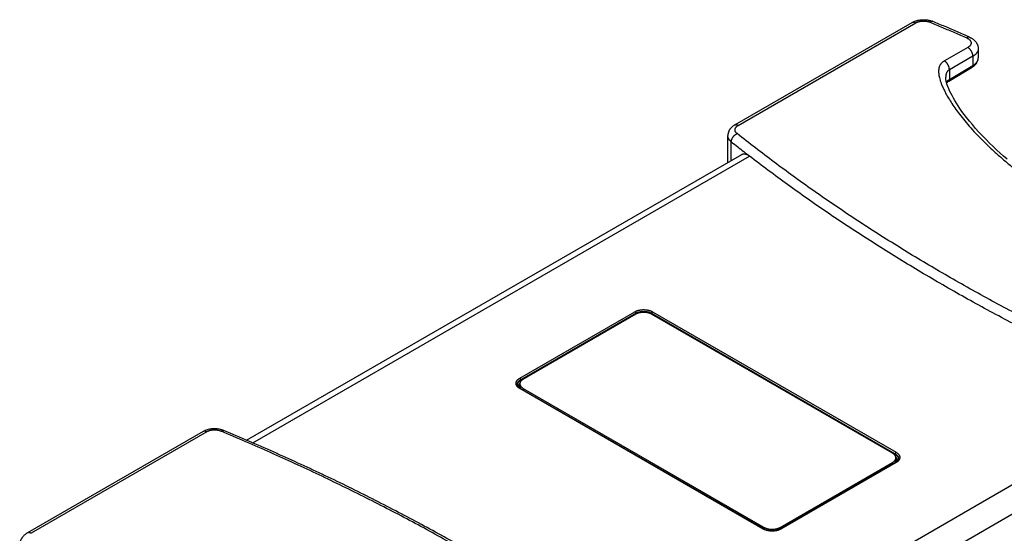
# Model space of a CAD drawing. Header units: inches. Extents: x 0 to 34, y 0 to 22.
# Tile 23 of 47: x 25 to 30.5, y 6.9 to 9.7. Entities that reach past the tile are written whole.
import ezdxf

# ---------------------------------------------------------------- set-up
doc = ezdxf.new("R2010")
doc.units = ezdxf.units.IN
doc.header["$LTSCALE"] = 1.87
doc.header["$MEASUREMENT"] = 0
doc.layers.get('0').update_dxf_attribs({"linetype": 'CONTINUOUS'})

msp = doc.modelspace()

# ---------------------------------------------------------------- linework, layer by layer
at = {"color": 7, "linetype": 'CONTINUOUS'}
for p, q in [((28.9763, 9.1495), (29.954, 9.714)), ((28.9959, 9.1475), (29.9736, 9.712)), ((30.2604, 9.5765), (30.1319, 9.5023)), ((30.3175, 9.5692), (30.3175, 9.5189)), ((30.2882, 9.5283), (30.1588, 9.4536)), ((30.2882, 9.5283), (30.2882, 9.4773)), ((30.1551, 9.3911), (30.2843, 9.4683)), ((30.1588, 9.4), (30.2882, 9.4773)), ((30.1588, 9.4536), (30.1588, 9.4)), ((30.1386, 9.4126), (30.1386, 9.4126)), ((30.1547, 9.3909), (30.1551, 9.3911)), ((28.9388, 8.9427), (28.9388, 9.0906)), ((28.9579, 8.9537), (28.9579, 9.0568)), ((26.2892, 7.4129), (29.0157, 8.9871)), ((26.3226, 7.3984), (29.0583, 8.9779)), ((27.7926, 7.7544), (28.4266, 8.1205)), ((27.7976, 7.746), (28.4315, 8.112)), ((27.7977, 7.7425), (28.4315, 8.1085)), ((28.4315, 8.1068), (27.8121, 7.7492)), ((28.4315, 8.112), (28.4315, 8.1085)), ((28.5192, 8.112), (28.5192, 8.1085)), ((28.5192, 8.112), (29.8602, 7.3378)), ((28.5192, 8.1085), (29.8601, 7.3343)), ((29.8457, 7.3409), (28.5192, 8.1068)), ((28.5242, 8.1205), (29.8651, 7.3462)), ((27.7794, 7.7201), (27.7794, 7.7201)), ((27.7939, 7.7238), (27.7939, 7.7116)), ((27.7976, 7.746), (27.7977, 7.7425)), ((29.1336, 6.9238), (27.7926, 7.6981)), ((29.1371, 6.9242), (27.7961, 7.6984)), ((27.8121, 7.6985), (27.8121, 7.6892)), ((27.8121, 7.6985), (29.1386, 6.9326)), ((31.3501, 7.6546), (28.6088, 6.0718)), ((31.4313, 7.5404), (28.717, 5.9732)), ((26.0498, 7.4606), (25.0824, 6.902)), ((26.0695, 7.4586), (25.1021, 6.9001)), ((29.8602, 7.3378), (29.8601, 7.3343)), ((29.2263, 6.9326), (29.8457, 7.2903)), ((29.8616, 7.2903), (29.2276, 6.9242)), ((29.8651, 7.2899), (29.2311, 6.9238)), ((29.8457, 7.2903), (29.8457, 7.2811)), ((29.8639, 7.3156), (29.8639, 7.3033)), ((29.8783, 7.3119), (29.8783, 7.3119)), ((29.1386, 6.9326), (29.1386, 6.9234)), ((29.2263, 6.9326), (29.2263, 6.9235))]:
    msp.add_line(p, q, dxfattribs=at)
for points in [[(30.2843, 9.4683), (30.2886, 9.4711), (30.2931, 9.4743), (30.2972, 9.4777), (30.301, 9.4813), (30.3044, 9.485), (30.3074, 9.4889), (30.31, 9.4928), (30.3121, 9.4968), (30.3139, 9.5008), (30.3154, 9.5049), (30.3164, 9.509), (30.3171, 9.5131), (30.3174, 9.5172), (30.3175, 9.5189)], [(30.4764, 8.961), (30.4572, 8.9777), (30.438, 8.9948), (30.4187, 9.0125), (30.3993, 9.0308), (30.3798, 9.0497), (30.3603, 9.0693), (30.3407, 9.0895), (30.3215, 9.1101), (30.3029, 9.1308), (30.2853, 9.1512), (30.2688, 9.1711), (30.2536, 9.19), (30.24, 9.2078), (30.2279, 9.2243), (30.217, 9.2398), (30.2069, 9.2547), (30.1976, 9.2691), (30.1888, 9.2835), (30.1805, 9.2975), (30.173, 9.3112), (30.1661, 9.3245), (30.1601, 9.3372), (30.1548, 9.3493), (30.1503, 9.3608), (30.1465, 9.3715), (30.1435, 9.3815), (30.1413, 9.3907), (30.1397, 9.3992), (30.1388, 9.4069), (30.1386, 9.4126)], [(30.1437, 9.381), (30.1438, 9.3812), (30.1449, 9.3828), (30.146, 9.3842), (30.1473, 9.3856), (30.1487, 9.3869), (30.1501, 9.388), (30.1517, 9.3892), (30.1534, 9.3902), (30.1547, 9.3909)], [(27.7961, 7.6984), (27.7937, 7.6999), (27.7911, 7.7017), (27.7888, 7.7036), (27.7867, 7.7055), (27.7848, 7.7075), (27.7833, 7.7095), (27.7819, 7.7116), (27.7809, 7.7137), (27.7801, 7.7159), (27.7796, 7.7181), (27.7794, 7.7201)], [(26.1631, 7.4664), (26.1578, 7.4685), (26.1519, 7.4704), (26.1459, 7.4721), (26.1398, 7.4734), (26.1337, 7.4745), (26.1275, 7.4753), (26.1212, 7.4758), (26.115, 7.4761), (26.1087, 7.4761), (26.1025, 7.4758), (26.0962, 7.4752), (26.09, 7.4744), (26.0839, 7.4732), (26.0778, 7.4718), (26.0718, 7.4701), (26.0659, 7.4681), (26.0602, 7.4658), (26.0547, 7.4632), (26.0498, 7.4606)], [(29.8783, 7.3119), (29.8781, 7.3099), (29.8776, 7.3077), (29.8769, 7.3055), (29.8758, 7.3034), (29.8745, 7.3013), (29.8729, 7.2993), (29.8711, 7.2973), (29.869, 7.2954), (29.8667, 7.2936), (29.8641, 7.2918), (29.8616, 7.2903)], [(29.2276, 6.9242), (29.2249, 6.9227), (29.2216, 6.9211), (29.2181, 6.9197), (29.2144, 6.9184), (29.2105, 6.9172), (29.2064, 6.9161), (29.2022, 6.9153), (29.1979, 6.9146), (29.1935, 6.914), (29.1891, 6.9137), (29.1846, 6.9135), (29.1801, 6.9135), (29.1756, 6.9137), (29.1712, 6.914), (29.1668, 6.9146), (29.1625, 6.9153), (29.1583, 6.9161), (29.1543, 6.9172), (29.1504, 6.9183), (29.1466, 6.9197), (29.1431, 6.9211), (29.1398, 6.9227), (29.1371, 6.9242)]]:
    msp.add_lwpolyline(points, dxfattribs=at)
for points, knots in [([(29.954, 9.714), (29.9557, 9.715), (29.9592, 9.7169), (29.9647, 9.7194), (29.9705, 9.7217), (29.9764, 9.7237), (29.9824, 9.7254), (29.9884, 9.7267), (29.9945, 9.7278), (30.0007, 9.7287), (30.0069, 9.7292), (30.0131, 9.7295), (30.0193, 9.7295), (30.0255, 9.7293), (30.0317, 9.7287), (30.0378, 9.728), (30.0439, 9.7269), (30.0499, 9.7256), (30.0558, 9.7239), (30.0616, 9.722), (30.0654, 9.7206), (30.0673, 9.7198)], [0, 0, 0, 0, 0.050944, 0.102692, 0.155544, 0.208571, 0.261598, 0.3148, 0.367858, 0.421035, 0.474077, 0.527107, 0.580061, 0.632991, 0.685783, 0.738569, 0.791183, 0.843695, 0.896095, 0.948046, 1, 1, 1, 1]), ([(29.954, 9.714), (29.9542, 9.7141), (29.9551, 9.7146), (29.9566, 9.7152), (29.9584, 9.7156), (29.9604, 9.7158), (29.9625, 9.7158), (29.9646, 9.7155), (29.9668, 9.715), (29.9691, 9.7142), (29.9714, 9.7132), (29.9729, 9.7125), (29.9736, 9.712)], [0, 0, 0, 0, 0.045415, 0.136756, 0.229907, 0.325945, 0.425779, 0.530124, 0.63949, 0.754191, 0.874368, 1, 1, 1, 1]), ([(29.9736, 9.712), (29.9746, 9.7126), (29.9768, 9.7138), (29.9801, 9.7153), (29.9836, 9.7167), (29.9873, 9.718), (29.9911, 9.7191), (29.9951, 9.72), (29.9991, 9.7208), (30.0033, 9.7215), (30.0075, 9.7219), (30.0117, 9.7222), (30.016, 9.7223), (30.0203, 9.7222), (30.0246, 9.722), (30.0288, 9.7216), (30.0329, 9.721), (30.037, 9.7203), (30.041, 9.7193), (30.0449, 9.7183), (30.0486, 9.717), (30.051, 9.7161), (30.0521, 9.7156)], [0, 0, 0, 0, 0.043857, 0.089238, 0.13599, 0.184003, 0.233164, 0.283329, 0.334356, 0.386086, 0.438356, 0.490997, 0.543834, 0.596693, 0.649399, 0.701777, 0.753655, 0.804873, 0.855262, 0.904685, 0.952996, 1, 1, 1, 1]), ([(30.0673, 9.7198), (30.067, 9.7199), (30.0661, 9.7202), (30.0647, 9.7205), (30.0631, 9.7205), (30.0614, 9.7203), (30.0596, 9.7199), (30.0577, 9.7192), (30.0559, 9.7182), (30.054, 9.717), (30.0528, 9.7161), (30.0521, 9.7156)], [0, 0, 0, 0, 0.06442, 0.160339, 0.259736, 0.364337, 0.475497, 0.594184, 0.721008, 0.856268, 1, 1, 1, 1]), ([(30.0521, 9.7156), (30.0747, 9.7062), (30.1198, 9.6872), (30.1871, 9.6584), (30.2319, 9.6389), (30.2541, 9.6292)], [0, 0, 0, 0, 0.334365, 0.667704, 1, 1, 1, 1]), ([(30.2699, 9.6331), (30.2476, 9.6429), (30.2027, 9.6624), (30.1352, 9.6913), (30.09, 9.7103), (30.0673, 9.7198)], [0, 0, 0, 0, 0.332306, 0.665642, 1, 1, 1, 1]), ([(30.2699, 9.6331), (30.2695, 9.6333), (30.2686, 9.6336), (30.2671, 9.6339), (30.2654, 9.6339), (30.2636, 9.6338), (30.2618, 9.6333), (30.2599, 9.6326), (30.258, 9.6317), (30.2561, 9.6306), (30.2548, 9.6297), (30.2541, 9.6292)], [0, 0, 0, 0, 0.07365, 0.169469, 0.268675, 0.372848, 0.483231, 0.600713, 0.725859, 0.858944, 1, 1, 1, 1]), ([(30.2541, 9.6292), (30.2553, 9.6287), (30.2575, 9.6276), (30.2606, 9.6259), (30.2635, 9.6241), (30.2662, 9.6222), (30.2687, 9.6201), (30.2709, 9.618), (30.2728, 9.6157), (30.2744, 9.6134), (30.2758, 9.611), (30.2769, 9.6086), (30.2776, 9.6061), (30.2781, 9.6037), (30.2782, 9.6011), (30.278, 9.5986), (30.2776, 9.5961), (30.2768, 9.5937), (30.2757, 9.5913), (30.2743, 9.5889), (30.2727, 9.5866), (30.2707, 9.5844), (30.2685, 9.5822), (30.266, 9.5802), (30.2633, 9.5782), (30.2614, 9.577), (30.2604, 9.5765)], [0, 0, 0, 0, 0.05212, 0.102618, 0.151341, 0.198243, 0.243319, 0.286589, 0.328124, 0.368039, 0.406498, 0.443716, 0.479954, 0.515518, 0.550744, 0.585984, 0.621591, 0.657899, 0.69521, 0.733782, 0.773825, 0.815502, 0.858917, 0.904142, 0.951199, 1, 1, 1, 1]), ([(30.2699, 9.6331), (30.2719, 9.6322), (30.2757, 9.6304), (30.2811, 9.6274), (30.2862, 9.6242), (30.291, 9.6207), (30.2953, 9.617), (30.2993, 9.6131), (30.3028, 9.6091), (30.3059, 9.6049), (30.3087, 9.6007), (30.311, 9.5964), (30.313, 9.592), (30.3146, 9.5875), (30.3159, 9.583), (30.3168, 9.5784), (30.3173, 9.5738), (30.3175, 9.5707), (30.3175, 9.5692)], [0, 0, 0, 0, 0.07543, 0.148995, 0.220845, 0.290744, 0.358498, 0.42417, 0.487205, 0.548412, 0.608282, 0.666181, 0.723272, 0.779465, 0.834933, 0.890175, 0.945036, 1, 1, 1, 1]), ([(30.2882, 9.5283), (30.2882, 9.5292), (30.2881, 9.5311), (30.2878, 9.5339), (30.2873, 9.5367), (30.2867, 9.5397), (30.2859, 9.5426), (30.2848, 9.5456), (30.2837, 9.5485), (30.2823, 9.5514), (30.2808, 9.5543), (30.2792, 9.5571), (30.2775, 9.5599), (30.2756, 9.5625), (30.2736, 9.565), (30.2716, 9.5673), (30.2694, 9.5695), (30.2672, 9.5715), (30.265, 9.5734), (30.2627, 9.575), (30.2612, 9.576), (30.2604, 9.5765)], [0, 0, 0, 0, 0.04685, 0.095498, 0.145811, 0.197622, 0.250743, 0.304962, 0.360052, 0.415774, 0.471878, 0.52811, 0.584214, 0.639937, 0.695028, 0.749248, 0.80237, 0.854183, 0.904497, 0.953148, 1, 1, 1, 1]), ([(30.3175, 9.5692), (30.3175, 9.5686), (30.3174, 9.5669), (30.3171, 9.564), (30.3163, 9.5603), (30.3152, 9.5567), (30.3136, 9.5532), (30.3117, 9.5497), (30.3093, 9.5463), (30.3067, 9.543), (30.3036, 9.5398), (30.3002, 9.5367), (30.2965, 9.5337), (30.2925, 9.5309), (30.2896, 9.5292), (30.2882, 9.5283)], [0, 0, 0, 0, 0.029237, 0.098859, 0.169258, 0.240948, 0.314395, 0.390007, 0.468125, 0.549019, 0.632891, 0.719877, 0.810053, 0.903438, 1, 1, 1, 1]), ([(30.1319, 9.5023), (30.1307, 9.5017), (30.1282, 9.5003), (30.1246, 9.498), (30.1212, 9.4955), (30.118, 9.4928), (30.1149, 9.4898), (30.112, 9.4864), (30.1092, 9.4827), (30.1068, 9.4786), (30.1045, 9.4741), (30.1026, 9.4692), (30.1011, 9.4636), (30.1, 9.4573), (30.0993, 9.4502), (30.0992, 9.4421), (30.0998, 9.4327), (30.1012, 9.4221), (30.1037, 9.41), (30.1075, 9.3963), (30.1127, 9.3808), (30.1196, 9.3631), (30.1287, 9.3432), (30.1404, 9.3205), (30.1551, 9.2949), (30.1732, 9.266), (30.1954, 9.2338), (30.2217, 9.1987), (30.2518, 9.1616), (30.2854, 9.123), (30.3224, 9.0834), (30.3626, 9.0433), (30.4055, 9.0029), (30.4511, 8.9627), (30.4988, 8.9229), (30.5486, 8.8839), (30.6001, 8.8458), (30.6531, 8.8087), (30.7075, 8.7727), (30.763, 8.738), (30.8199, 8.7044), (30.8783, 8.6717), (30.9388, 8.6398), (31.0015, 8.6085), (31.0662, 8.578), (31.1327, 8.5484), (31.2007, 8.5198), (31.2701, 8.4923), (31.3402, 8.4661), (31.4106, 8.4413), (31.4808, 8.4182), (31.5501, 8.3968), (31.6177, 8.3774), (31.6828, 8.36), (31.7439, 8.3449), (31.7996, 8.3323), (31.8494, 8.322), (31.8935, 8.3136), (31.9324, 8.307), (31.9668, 8.3019), (31.9973, 8.2978), (32.0242, 8.2947), (32.048, 8.2924), (32.069, 8.291), (32.0873, 8.2902), (32.1034, 8.2899), (32.1174, 8.29), (32.1297, 8.2903), (32.1406, 8.291), (32.1503, 8.2919), (32.159, 8.293), (32.1668, 8.2943), (32.1736, 8.2957), (32.1795, 8.2972), (32.1848, 8.2987), (32.1896, 8.3004), (32.194, 8.3021), (32.1981, 8.304), (32.2006, 8.3054), (32.2018, 8.3061)], [0, 0, 0, 0, 0.001645, 0.003276, 0.004891, 0.006513, 0.00818, 0.009905, 0.011678, 0.013507, 0.015431, 0.017482, 0.019687, 0.022113, 0.024849, 0.027969, 0.03154, 0.035647, 0.040377, 0.045831, 0.052118, 0.059372, 0.06778, 0.07754, 0.08886, 0.101997, 0.11713, 0.134183, 0.152754, 0.172504, 0.193477, 0.215504, 0.238314, 0.2618, 0.285866, 0.310324, 0.33509, 0.360125, 0.385292, 0.410583, 0.43604, 0.461823, 0.488198, 0.515282, 0.542943, 0.571083, 0.599647, 0.628526, 0.657495, 0.686401, 0.715048, 0.743114, 0.770374, 0.796621, 0.821146, 0.843278, 0.862853, 0.880077, 0.895247, 0.908612, 0.920411, 0.930848, 0.940053, 0.948122, 0.955174, 0.961333, 0.966726, 0.971442, 0.975581, 0.97932, 0.982748, 0.985792, 0.98844, 0.990774, 0.992886, 0.994837, 0.996664, 0.998385, 1, 1, 1, 1]), ([(30.1588, 9.4536), (30.1588, 9.4545), (30.1587, 9.4564), (30.1584, 9.4592), (30.158, 9.462), (30.1573, 9.465), (30.1565, 9.4679), (30.1556, 9.4709), (30.1544, 9.4739), (30.1532, 9.4769), (30.1517, 9.4798), (30.1502, 9.4826), (30.1485, 9.4854), (30.1467, 9.488), (30.1448, 9.4906), (30.1428, 9.493), (30.1407, 9.4952), (30.1386, 9.4973), (30.1364, 9.4992), (30.1342, 9.5008), (30.1327, 9.5018), (30.1319, 9.5023)], [0, 0, 0, 0, 0.046964, 0.09579, 0.146328, 0.198395, 0.251786, 0.306274, 0.361619, 0.417569, 0.473865, 0.530242, 0.586434, 0.64218, 0.697226, 0.751329, 0.804253, 0.855783, 0.905726, 0.953916, 1, 1, 1, 1]), ([(30.2882, 9.4773), (30.2896, 9.4782), (30.2925, 9.48), (30.2965, 9.4829), (30.3002, 9.4859), (30.3036, 9.489), (30.3067, 9.4923), (30.3093, 9.4957), (30.3117, 9.4991), (30.3136, 9.5027), (30.3152, 9.5063), (30.3163, 9.51), (30.3171, 9.5137), (30.3174, 9.5167), (30.3175, 9.5184), (30.3175, 9.5189)], [0, 0, 0, 0, 0.096221, 0.189242, 0.279114, 0.36598, 0.44988, 0.530841, 0.609099, 0.684906, 0.758574, 0.830524, 0.901161, 0.970944, 1, 1, 1, 1]), ([(30.1588, 9.4536), (30.1584, 9.4534), (30.1576, 9.453), (30.1565, 9.4524), (30.1554, 9.4517), (30.154, 9.4508), (30.1524, 9.4496), (30.1507, 9.4481), (30.1491, 9.4464), (30.1477, 9.4447), (30.1464, 9.443), (30.1451, 9.4411), (30.1438, 9.4389), (30.1426, 9.4364), (30.1417, 9.4339), (30.1408, 9.4314), (30.1402, 9.4289), (30.1397, 9.4263), (30.1393, 9.4238), (30.139, 9.421), (30.1387, 9.4179), (30.1386, 9.415), (30.1386, 9.4132), (30.1386, 9.4126)], [0, 0, 0, 0, 0.027487, 0.05433, 0.080581, 0.106284, 0.156206, 0.20441, 0.251138, 0.29657, 0.340826, 0.383967, 0.4421, 0.498556, 0.553736, 0.607982, 0.661573, 0.714723, 0.767592, 0.820281, 0.890143, 0.959899, 1, 1, 1, 1]), ([(30.2882, 9.4773), (30.2882, 9.4768), (30.2882, 9.4759), (30.288, 9.4745), (30.2877, 9.4732), (30.2873, 9.472), (30.2868, 9.471), (30.2862, 9.47), (30.2855, 9.4692), (30.2848, 9.4686), (30.2844, 9.4684), (30.2843, 9.4683)], [0, 0, 0, 0, 0.142187, 0.277205, 0.405076, 0.526092, 0.64085, 0.75028, 0.855647, 0.958509, 1, 1, 1, 1]), ([(30.1431, 9.3832), (30.1437, 9.3843), (30.1448, 9.3865), (30.1466, 9.3894), (30.1486, 9.392), (30.1506, 9.3941), (30.1526, 9.3959), (30.1546, 9.3975), (30.1566, 9.3989), (30.1581, 9.3996), (30.1588, 9.4)], [0, 0, 0, 0, 0.162197, 0.311785, 0.447483, 0.570754, 0.684871, 0.793263, 0.897967, 1, 1, 1, 1]), ([(30.1551, 9.3911), (30.1551, 9.3911), (30.1555, 9.3914), (30.1561, 9.3918), (30.1568, 9.3926), (30.1574, 9.3936), (30.1579, 9.3946), (30.1583, 9.3958), (30.1586, 9.3971), (30.1588, 9.3985), (30.1588, 9.3995), (30.1588, 9.4)], [0, 0, 0, 0, 0.024228, 0.126887, 0.232501, 0.342882, 0.459479, 0.583271, 0.714974, 0.854606, 1, 1, 1, 1]), ([(28.9763, 9.1495), (28.9746, 9.1485), (28.9713, 9.1465), (28.9667, 9.1432), (28.9625, 9.1398), (28.9586, 9.1362), (28.9551, 9.1324), (28.9519, 9.1285), (28.9491, 9.1246), (28.9467, 9.1205), (28.9446, 9.1164), (28.9428, 9.1122), (28.9414, 9.108), (28.9402, 9.1037), (28.9394, 9.0994), (28.939, 9.095), (28.9388, 9.0921), (28.9388, 9.0906)], [0, 0, 0, 0, 0.07977, 0.156835, 0.231611, 0.30405, 0.374216, 0.442357, 0.508638, 0.572897, 0.636047, 0.698268, 0.75924, 0.819906, 0.880061, 0.940028, 1, 1, 1, 1]), ([(28.9763, 9.1495), (28.9765, 9.1496), (28.9774, 9.1501), (28.9789, 9.1506), (28.9807, 9.1511), (28.9827, 9.1513), (28.9848, 9.1513), (28.9869, 9.151), (28.9891, 9.1505), (28.9914, 9.1497), (28.9937, 9.1487), (28.9952, 9.1479), (28.9959, 9.1475)], [0, 0, 0, 0, 0.045415, 0.136756, 0.229907, 0.325945, 0.425779, 0.530124, 0.63949, 0.754191, 0.874368, 1, 1, 1, 1]), ([(28.9897, 9.1022), (28.9889, 9.1028), (28.9873, 9.1042), (28.9852, 9.1063), (28.9833, 9.1085), (28.9817, 9.1108), (28.9804, 9.1132), (28.9794, 9.1156), (28.9786, 9.1181), (28.9782, 9.1205), (28.9781, 9.123), (28.9783, 9.1255), (28.9788, 9.128), (28.9796, 9.1304), (28.9807, 9.1328), (28.9821, 9.1352), (28.9837, 9.1375), (28.9857, 9.1397), (28.9879, 9.1418), (28.9903, 9.1438), (28.993, 9.1458), (28.9949, 9.1469), (28.9959, 9.1475)], [0, 0, 0, 0, 0.05587, 0.109599, 0.161195, 0.2108, 0.258633, 0.304958, 0.350107, 0.394459, 0.438431, 0.482456, 0.526967, 0.572374, 0.619044, 0.667292, 0.717374, 0.769487, 0.823757, 0.880274, 0.939059, 1, 1, 1, 1]), ([(28.9579, 9.0568), (28.9566, 9.0578), (28.9543, 9.0598), (28.951, 9.063), (28.9481, 9.0663), (28.9456, 9.0697), (28.9435, 9.0732), (28.9417, 9.0768), (28.9404, 9.0804), (28.9394, 9.0841), (28.9389, 9.0875), (28.9388, 9.0897), (28.9388, 9.0906)], [0, 0, 0, 0, 0.117668, 0.231076, 0.34037, 0.445785, 0.54765, 0.646393, 0.742535, 0.836685, 0.929524, 1, 1, 1, 1]), ([(28.9579, 9.0568), (28.9579, 9.0577), (28.9579, 9.0595), (28.9583, 9.0623), (28.9588, 9.0651), (28.9596, 9.0679), (28.9605, 9.0708), (28.9617, 9.0737), (28.963, 9.0765), (28.9645, 9.0793), (28.9662, 9.082), (28.9681, 9.0847), (28.9701, 9.0872), (28.9722, 9.0897), (28.9745, 9.092), (28.9769, 9.0941), (28.9793, 9.0961), (28.9818, 9.0979), (28.9844, 9.0996), (28.987, 9.101), (28.9888, 9.1018), (28.9897, 9.1022)], [0, 0, 0, 0, 0.046268, 0.094068, 0.143339, 0.193984, 0.24588, 0.298879, 0.352811, 0.407493, 0.462726, 0.518305, 0.574018, 0.62965, 0.68499, 0.739829, 0.793967, 0.847216, 0.899403, 0.950374, 1, 1, 1, 1]), ([(28.9579, 9.0568), (28.9695, 9.0475), (28.9923, 9.0294), (29.0258, 9.0031), (29.0476, 8.9862), (29.0583, 8.978)], [0, 0, 0, 0, 0.350907, 0.6838, 1, 1, 1, 1]), ([(31.5097, 7.6472), (31.4638, 7.6663), (31.3726, 7.7051), (31.2368, 7.7646), (31.1027, 7.8253), (30.9701, 7.8871), (30.8392, 7.9501), (30.7099, 8.0142), (30.5824, 8.0794), (30.4565, 8.1458), (30.3324, 8.2132), (30.2101, 8.2817), (30.0896, 8.3513), (29.9709, 8.4219), (29.8541, 8.4936), (29.7392, 8.5662), (29.6262, 8.6399), (29.5151, 8.7145), (29.406, 8.7901), (29.2989, 8.8666), (29.1938, 8.9441), (29.0908, 9.0224), (29.0231, 9.0755), (28.9897, 9.1022)], [0, 0, 0, 0, 0.05109, 0.10186, 0.152302, 0.20241, 0.252182, 0.301612, 0.350696, 0.399432, 0.447815, 0.495842, 0.543511, 0.590817, 0.63776, 0.684337, 0.730546, 0.776385, 0.821853, 0.866949, 0.911673, 0.956024, 1, 1, 1, 1]), ([(29.0157, 8.9871), (29.0158, 8.9872), (29.0169, 8.9878), (29.0189, 8.9887), (29.022, 8.9897), (29.0251, 8.9903), (29.0285, 8.9904), (29.0319, 8.9902), (29.0355, 8.9896), (29.0392, 8.9886), (29.0429, 8.9872), (29.0467, 8.9854), (29.0506, 8.9832), (29.0545, 8.9807), (29.057, 8.9789), (29.0583, 8.9779)], [0, 0, 0, 0, 0.010266, 0.078264, 0.146628, 0.216256, 0.287986, 0.362555, 0.440576, 0.522535, 0.60879, 0.699578, 0.795034, 0.895188, 1, 1, 1, 1]), ([(31.3501, 7.6546), (31.3046, 7.6743), (31.214, 7.7139), (31.0793, 7.7749), (30.9461, 7.837), (30.8146, 7.9002), (30.6847, 7.9646), (30.5566, 8.0302), (30.4301, 8.0968), (30.3055, 8.1646), (30.1826, 8.2334), (30.0615, 8.3033), (29.9423, 8.3742), (29.825, 8.4462), (29.7095, 8.5192), (29.596, 8.5932), (29.4845, 8.6681), (29.3749, 8.7441), (29.2673, 8.821), (29.1618, 8.8987), (29.0925, 8.9514), (29.0583, 8.9779)], [0, 0, 0, 0, 0.056037, 0.111785, 0.167171, 0.222181, 0.276815, 0.331066, 0.384931, 0.438405, 0.491487, 0.544171, 0.596455, 0.648337, 0.699813, 0.750882, 0.801542, 0.851791, 0.901632, 0.951054, 1, 1, 1, 1]), ([(28.4266, 8.1205), (28.4278, 8.1212), (28.4302, 8.1225), (28.4341, 8.1243), (28.4381, 8.1259), (28.4423, 8.1273), (28.4468, 8.1286), (28.4513, 8.1297), (28.456, 8.1306), (28.4607, 8.1313), (28.4656, 8.1318), (28.4705, 8.1321), (28.4754, 8.1322), (28.4803, 8.1321), (28.4852, 8.1318), (28.49, 8.1313), (28.4948, 8.1306), (28.4995, 8.1297), (28.504, 8.1286), (28.5084, 8.1273), (28.5127, 8.1259), (28.5167, 8.1243), (28.5205, 8.1225), (28.523, 8.1212), (28.5242, 8.1205)], [0, 0, 0, 0, 0.040552, 0.082275, 0.125209, 0.169364, 0.214545, 0.260674, 0.307644, 0.355185, 0.403185, 0.451598, 0.500127, 0.548616, 0.597036, 0.645079, 0.692578, 0.739535, 0.785713, 0.830884, 0.875018, 0.917999, 0.959672, 1, 1, 1, 1]), ([(28.4266, 8.1205), (28.4268, 8.1204), (28.4272, 8.1201), (28.4278, 8.1197), (28.4283, 8.1191), (28.4289, 8.1185), (28.4294, 8.1179), (28.4299, 8.1172), (28.4303, 8.1165), (28.4306, 8.1157), (28.431, 8.115), (28.4312, 8.1142), (28.4314, 8.1135), (28.4315, 8.1127), (28.4315, 8.1123), (28.4315, 8.112)], [0, 0, 0, 0, 0.068974, 0.14162, 0.217465, 0.295923, 0.376322, 0.457932, 0.539986, 0.621706, 0.702321, 0.781096, 0.857348, 0.93048, 1, 1, 1, 1]), ([(28.4315, 8.112), (28.4326, 8.1126), (28.4348, 8.1138), (28.4382, 8.1154), (28.4419, 8.1169), (28.4457, 8.1182), (28.4496, 8.1193), (28.4537, 8.1203), (28.4579, 8.1211), (28.4622, 8.1218), (28.4666, 8.1222), (28.471, 8.1225), (28.4754, 8.1226), (28.4798, 8.1225), (28.4842, 8.1222), (28.4885, 8.1218), (28.4928, 8.1211), (28.497, 8.1203), (28.5011, 8.1193), (28.5051, 8.1182), (28.5089, 8.1169), (28.5125, 8.1154), (28.516, 8.1138), (28.5182, 8.1126), (28.5192, 8.112)], [0, 0, 0, 0, 0.04042, 0.082156, 0.12515, 0.169313, 0.214518, 0.26066, 0.307606, 0.355112, 0.403091, 0.451471, 0.500016, 0.548529, 0.596896, 0.644951, 0.692516, 0.739457, 0.785594, 0.830792, 0.874973, 0.917978, 0.959653, 1, 1, 1, 1]), ([(28.4315, 8.1085), (28.4326, 8.1091), (28.4348, 8.1103), (28.4383, 8.1119), (28.4419, 8.1133), (28.4457, 8.1146), (28.4496, 8.1158), (28.4537, 8.1167), (28.4579, 8.1175), (28.4622, 8.1182), (28.4666, 8.1186), (28.471, 8.1189), (28.4754, 8.119), (28.4798, 8.1189), (28.4842, 8.1186), (28.4885, 8.1182), (28.4928, 8.1175), (28.497, 8.1167), (28.5011, 8.1158), (28.5051, 8.1146), (28.5089, 8.1133), (28.5125, 8.1119), (28.516, 8.1103), (28.5182, 8.1091), (28.5192, 8.1085)], [0, 0, 0, 0, 0.040369, 0.082069, 0.12504, 0.16919, 0.214394, 0.260543, 0.307503, 0.35503, 0.403033, 0.451441, 0.500016, 0.548557, 0.596951, 0.645031, 0.692615, 0.73957, 0.785714, 0.83091, 0.875077, 0.918058, 0.9597, 1, 1, 1, 1]), ([(28.5192, 8.1068), (28.5181, 8.1074), (28.5159, 8.1086), (28.5125, 8.1102), (28.5088, 8.1117), (28.505, 8.113), (28.5011, 8.1141), (28.497, 8.1151), (28.4928, 8.1159), (28.4885, 8.1165), (28.4842, 8.117), (28.4798, 8.1172), (28.4753, 8.1173), (28.4709, 8.1172), (28.4665, 8.117), (28.4622, 8.1165), (28.4579, 8.1159), (28.4537, 8.1151), (28.4496, 8.1141), (28.4456, 8.113), (28.4418, 8.1117), (28.4382, 8.1102), (28.4348, 8.1086), (28.4326, 8.1074), (28.4315, 8.1068)], [0, 0, 0, 0, 0.040356, 0.082065, 0.125043, 0.169192, 0.214398, 0.260532, 0.307456, 0.355023, 0.403076, 0.451456, 0.5, 0.548544, 0.596924, 0.644977, 0.692544, 0.739468, 0.785602, 0.830808, 0.874957, 0.917935, 0.959644, 1, 1, 1, 1]), ([(28.4317, 8.1071), (28.4317, 8.1073), (28.4316, 8.1078), (28.4315, 8.1083), (28.4315, 8.1085)], [0, 0, 0, 0, 0.512656, 1, 1, 1, 1]), ([(28.5191, 8.1071), (28.5191, 8.1073), (28.5192, 8.1078), (28.5192, 8.1083), (28.5192, 8.1085)], [0, 0, 0, 0, 0.512656, 1, 1, 1, 1]), ([(28.5242, 8.1205), (28.524, 8.1204), (28.5236, 8.1201), (28.523, 8.1197), (28.5224, 8.1191), (28.5219, 8.1185), (28.5214, 8.1179), (28.5209, 8.1172), (28.5205, 8.1165), (28.5201, 8.1157), (28.5198, 8.115), (28.5196, 8.1142), (28.5194, 8.1135), (28.5193, 8.1127), (28.5192, 8.1123), (28.5192, 8.112)], [0, 0, 0, 0, 0.068974, 0.14162, 0.217465, 0.295922, 0.376322, 0.457931, 0.539986, 0.621705, 0.702321, 0.781095, 0.857348, 0.93048, 1, 1, 1, 1]), ([(27.7926, 7.6981), (27.7915, 7.6988), (27.7893, 7.7001), (27.7862, 7.7023), (27.7833, 7.7047), (27.7808, 7.7071), (27.7786, 7.7097), (27.7767, 7.7123), (27.7751, 7.715), (27.7739, 7.7178), (27.773, 7.7206), (27.7725, 7.7234), (27.7723, 7.7263), (27.7725, 7.7291), (27.773, 7.732), (27.7739, 7.7348), (27.7752, 7.7376), (27.7767, 7.7403), (27.7786, 7.7429), (27.7808, 7.7454), (27.7834, 7.7479), (27.7862, 7.7502), (27.7893, 7.7524), (27.7915, 7.7538), (27.7926, 7.7544)], [0, 0, 0, 0, 0.054655, 0.10704, 0.157304, 0.20561, 0.251943, 0.296473, 0.339417, 0.380896, 0.421242, 0.460889, 0.500102, 0.539285, 0.578943, 0.61933, 0.66078, 0.703723, 0.748316, 0.794651, 0.842953, 0.893292, 0.945631, 1, 1, 1, 1]), ([(27.7926, 7.7544), (27.7928, 7.7543), (27.7932, 7.7541), (27.7938, 7.7536), (27.7944, 7.7531), (27.7949, 7.7525), (27.7954, 7.7518), (27.7959, 7.7512), (27.7963, 7.7504), (27.7967, 7.7497), (27.797, 7.7489), (27.7972, 7.7482), (27.7974, 7.7474), (27.7975, 7.7467), (27.7976, 7.7462), (27.7976, 7.746)], [0, 0, 0, 0, 0.068974, 0.14162, 0.217465, 0.295922, 0.376322, 0.457931, 0.539986, 0.621705, 0.702321, 0.781095, 0.857348, 0.93048, 1, 1, 1, 1]), ([(27.7794, 7.7201), (27.7794, 7.7203), (27.7794, 7.7213), (27.7795, 7.7233), (27.78, 7.7258), (27.7808, 7.7283), (27.7819, 7.7308), (27.7833, 7.7332), (27.785, 7.7356), (27.787, 7.7379), (27.7892, 7.7401), (27.7918, 7.7422), (27.7946, 7.7442), (27.7965, 7.7454), (27.7976, 7.746)], [0, 0, 0, 0, 0.018791, 0.095803, 0.173599, 0.252914, 0.334386, 0.418631, 0.506055, 0.597018, 0.691871, 0.79067, 0.893325, 1, 1, 1, 1]), ([(27.7797, 7.72), (27.7798, 7.7208), (27.7801, 7.7224), (27.7809, 7.7248), (27.782, 7.7273), (27.7834, 7.7297), (27.7851, 7.7321), (27.7871, 7.7344), (27.7894, 7.7366), (27.7919, 7.7387), (27.7947, 7.7407), (27.7966, 7.7419), (27.7977, 7.7425)], [0, 0, 0, 0, 0.076875, 0.165412, 0.256391, 0.350492, 0.448161, 0.549792, 0.655767, 0.766149, 0.880836, 1, 1, 1, 1]), ([(27.788, 7.7042), (27.7878, 7.7047), (27.7873, 7.706), (27.7868, 7.708), (27.7865, 7.7104), (27.7865, 7.7128), (27.7868, 7.7152), (27.7874, 7.7175), (27.7884, 7.7198), (27.7896, 7.7221), (27.7911, 7.7243), (27.7927, 7.7263), (27.7938, 7.7274), (27.7943, 7.7279)], [0, 0, 0, 0, 0.058585, 0.15146, 0.242977, 0.333813, 0.425217, 0.518181, 0.613403, 0.711914, 0.814345, 0.920989, 1, 1, 1, 1]), ([(27.7926, 7.6981), (27.7928, 7.6982), (27.7932, 7.6984), (27.7938, 7.6986), (27.7943, 7.6987), (27.7949, 7.6988), (27.7954, 7.6987), (27.7958, 7.6986), (27.796, 7.6985), (27.7961, 7.6984)], [0, 0, 0, 0, 0.179892, 0.348341, 0.505603, 0.652702, 0.791522, 0.924805, 1, 1, 1, 1]), ([(27.8121, 7.7492), (27.811, 7.7486), (27.8091, 7.7473), (27.8063, 7.7454), (27.8038, 7.7433), (27.8015, 7.7411), (27.7995, 7.7388), (27.7978, 7.7364), (27.7964, 7.734), (27.7953, 7.7315), (27.7945, 7.729), (27.794, 7.7264), (27.7939, 7.7247), (27.7939, 7.7238)], [0, 0, 0, 0, 0.108817, 0.213571, 0.314233, 0.410856, 0.503588, 0.592681, 0.678498, 0.76151, 0.8423, 0.921545, 1, 1, 1, 1]), ([(27.7939, 7.7238), (27.7939, 7.723), (27.794, 7.7213), (27.7945, 7.7187), (27.7953, 7.7162), (27.7964, 7.7137), (27.7978, 7.7113), (27.7995, 7.7089), (27.8015, 7.7066), (27.8038, 7.7044), (27.8063, 7.7023), (27.8091, 7.7003), (27.811, 7.6991), (27.8121, 7.6985)], [0, 0, 0, 0, 0.078455, 0.1577, 0.23849, 0.321502, 0.407319, 0.496412, 0.589144, 0.685767, 0.786429, 0.891183, 1, 1, 1, 1]), ([(27.7999, 7.6962), (27.7998, 7.6964), (27.799, 7.6973), (27.7978, 7.699), (27.7964, 7.7015), (27.7953, 7.7039), (27.7945, 7.7065), (27.794, 7.709), (27.7939, 7.7107), (27.7939, 7.7116)], [0, 0, 0, 0, 0.039406, 0.211808, 0.377869, 0.538505, 0.694838, 0.848184, 1, 1, 1, 1]), ([(27.799, 7.738), (27.799, 7.738), (27.7988, 7.7383), (27.7986, 7.7388), (27.7982, 7.7395), (27.798, 7.7403), (27.7978, 7.7411), (27.7977, 7.7418), (27.7977, 7.7423), (27.7977, 7.7425)], [0, 0, 0, 0, 0.016806, 0.191462, 0.36376, 0.532126, 0.695104, 0.851411, 1, 1, 1, 1]), ([(26.0695, 7.4586), (26.0687, 7.4591), (26.0673, 7.4598), (26.065, 7.4608), (26.0628, 7.4616), (26.0606, 7.4621), (26.0585, 7.4624), (26.0565, 7.4625), (26.0545, 7.4623), (26.0526, 7.4618), (26.0511, 7.4613), (26.0502, 7.4608), (26.0498, 7.4606)], [0, 0, 0, 0, 0.123588, 0.241901, 0.354919, 0.462766, 0.565732, 0.664288, 0.759094, 0.850997, 0.941003, 1, 1, 1, 1]), ([(26.148, 7.4622), (26.1468, 7.4627), (26.1444, 7.4637), (26.1407, 7.4649), (26.1368, 7.466), (26.1328, 7.4669), (26.1288, 7.4676), (26.1246, 7.4682), (26.1204, 7.4686), (26.1161, 7.4689), (26.1118, 7.4689), (26.1076, 7.4688), (26.1033, 7.4685), (26.0991, 7.4681), (26.095, 7.4675), (26.0909, 7.4667), (26.087, 7.4657), (26.0831, 7.4646), (26.0795, 7.4633), (26.076, 7.4619), (26.0726, 7.4604), (26.0705, 7.4592), (26.0695, 7.4586)], [0, 0, 0, 0, 0.047082, 0.095395, 0.144805, 0.195174, 0.246383, 0.298274, 0.350623, 0.403288, 0.456137, 0.508944, 0.561566, 0.613835, 0.665521, 0.716544, 0.766708, 0.815849, 0.863839, 0.91057, 0.95597, 1, 1, 1, 1]), ([(26.148, 7.4622), (26.1486, 7.4627), (26.1498, 7.4636), (26.1516, 7.4648), (26.1535, 7.4657), (26.1553, 7.4665), (26.157, 7.4669), (26.1587, 7.4671), (26.1604, 7.4671), (26.1618, 7.4669), (26.1627, 7.4666), (26.1631, 7.4664)], [0, 0, 0, 0, 0.141416, 0.274638, 0.399697, 0.516865, 0.626704, 0.730106, 0.828327, 0.922972, 1, 1, 1, 1]), ([(28.6694, 6.0064), (28.6359, 6.0331), (28.5683, 6.0862), (28.4652, 6.1646), (28.36, 6.2421), (28.2528, 6.3187), (28.1437, 6.3943), (28.0326, 6.469), (27.9195, 6.5427), (27.8045, 6.6154), (27.6876, 6.6871), (27.5689, 6.7577), (27.4483, 6.8273), (27.3259, 6.8959), (27.2017, 6.9634), (27.0758, 7.0298), (26.9482, 7.095), (26.8188, 7.1592), (26.6878, 7.2222), (26.5552, 7.2841), (26.4209, 7.3448), (26.2851, 7.4043), (26.1938, 7.4431), (26.148, 7.4622)], [0, 0, 0, 0, 0.043974, 0.088323, 0.133046, 0.178141, 0.223608, 0.269446, 0.315654, 0.36223, 0.409173, 0.45648, 0.504148, 0.552176, 0.600559, 0.649295, 0.698381, 0.747812, 0.797584, 0.847694, 0.898137, 0.948908, 1, 1, 1, 1]), ([(28.6939, 6.005), (28.6603, 6.0318), (28.5923, 6.0852), (28.4888, 6.1639), (28.3832, 6.2418), (28.2755, 6.3187), (28.1659, 6.3946), (28.0543, 6.4696), (27.9408, 6.5436), (27.8254, 6.6166), (27.708, 6.6886), (27.5888, 6.7595), (27.4678, 6.8294), (27.345, 6.8982), (27.2204, 6.9659), (27.094, 7.0325), (26.9659, 7.098), (26.8361, 7.1624), (26.7047, 7.2256), (26.5716, 7.2877), (26.437, 7.3486), (26.3007, 7.4083), (26.2091, 7.4472), (26.1631, 7.4664)], [0, 0, 0, 0, 0.044009, 0.088388, 0.133138, 0.178256, 0.223744, 0.269599, 0.31582, 0.362406, 0.409355, 0.456665, 0.504333, 0.552357, 0.600733, 0.649458, 0.69853, 0.747944, 0.797695, 0.847782, 0.898197, 0.948939, 1, 1, 1, 1]), ([(29.8639, 7.3156), (29.8639, 7.3164), (29.8638, 7.3181), (29.8633, 7.3207), (29.8625, 7.3232), (29.8614, 7.3257), (29.86, 7.3281), (29.8583, 7.3305), (29.8563, 7.3328), (29.854, 7.335), (29.8515, 7.3371), (29.8487, 7.3391), (29.8467, 7.3403), (29.8457, 7.3409)], [0, 0, 0, 0, 0.078455, 0.1577, 0.23849, 0.321502, 0.407319, 0.496412, 0.589144, 0.685767, 0.786429, 0.891183, 1, 1, 1, 1]), ([(29.8588, 7.3298), (29.8588, 7.3298), (29.8589, 7.3301), (29.8592, 7.3306), (29.8595, 7.3313), (29.8597, 7.3321), (29.8599, 7.3329), (29.86, 7.3336), (29.8601, 7.3341), (29.8601, 7.3343)], [0, 0, 0, 0, 0.017169, 0.19176, 0.363995, 0.532299, 0.695216, 0.851466, 1, 1, 1, 1]), ([(29.8601, 7.3343), (29.8611, 7.3337), (29.8631, 7.3325), (29.8659, 7.3305), (29.8684, 7.3284), (29.8706, 7.3262), (29.8726, 7.3239), (29.8743, 7.3215), (29.8757, 7.3191), (29.8768, 7.3166), (29.8776, 7.3142), (29.8779, 7.3126), (29.878, 7.3118)], [0, 0, 0, 0, 0.119409, 0.234286, 0.344663, 0.450623, 0.552299, 0.650006, 0.744143, 0.835042, 0.923474, 1, 1, 1, 1]), ([(29.8651, 7.3462), (29.8649, 7.3461), (29.8645, 7.3459), (29.8639, 7.3454), (29.8634, 7.3449), (29.8628, 7.3443), (29.8623, 7.3437), (29.8619, 7.343), (29.8614, 7.3422), (29.8611, 7.3415), (29.8608, 7.3407), (29.8605, 7.34), (29.8603, 7.3392), (29.8602, 7.3385), (29.8602, 7.338), (29.8602, 7.3378)], [0, 0, 0, 0, 0.068974, 0.14162, 0.217465, 0.295923, 0.376322, 0.457932, 0.539986, 0.621706, 0.702321, 0.781096, 0.857348, 0.93048, 1, 1, 1, 1]), ([(29.8602, 7.3378), (29.8612, 7.3372), (29.8632, 7.336), (29.866, 7.334), (29.8685, 7.3319), (29.8708, 7.3297), (29.8727, 7.3274), (29.8744, 7.325), (29.8759, 7.3226), (29.877, 7.3201), (29.8777, 7.3176), (29.8782, 7.3151), (29.8783, 7.3131), (29.8783, 7.3121), (29.8783, 7.3119)], [0, 0, 0, 0, 0.106871, 0.209667, 0.308429, 0.403233, 0.494204, 0.58163, 0.665876, 0.747246, 0.826436, 0.904256, 0.98132, 1, 1, 1, 1]), ([(29.8635, 7.3196), (29.8639, 7.3192), (29.865, 7.318), (29.8666, 7.3161), (29.8682, 7.3139), (29.8694, 7.3116), (29.8703, 7.3093), (29.8709, 7.3069), (29.8712, 7.3046), (29.8712, 7.3022), (29.8709, 7.2998), (29.8704, 7.2977), (29.8699, 7.2965), (29.8697, 7.296)], [0, 0, 0, 0, 0.077131, 0.184004, 0.286651, 0.385505, 0.480967, 0.574089, 0.665849, 0.756927, 0.848575, 0.941786, 1, 1, 1, 1]), ([(29.8651, 7.3462), (29.8663, 7.3456), (29.8685, 7.3442), (29.8716, 7.342), (29.8744, 7.3397), (29.8769, 7.3372), (29.8791, 7.3347), (29.881, 7.3321), (29.8826, 7.3293), (29.8838, 7.3266), (29.8847, 7.3238), (29.8852, 7.3209), (29.8854, 7.3181), (29.8852, 7.3152), (29.8847, 7.3124), (29.8838, 7.3096), (29.8826, 7.3068), (29.881, 7.3041), (29.8791, 7.3015), (29.8769, 7.2989), (29.8744, 7.2965), (29.8716, 7.2941), (29.8685, 7.2919), (29.8663, 7.2906), (29.8651, 7.2899)], [0, 0, 0, 0, 0.054655, 0.10704, 0.157304, 0.20561, 0.251943, 0.296473, 0.339417, 0.380896, 0.421242, 0.460889, 0.500102, 0.539285, 0.578943, 0.61933, 0.66078, 0.703723, 0.748316, 0.794651, 0.842953, 0.893292, 0.945631, 1, 1, 1, 1]), ([(29.8457, 7.2903), (29.8467, 7.2908), (29.8487, 7.2921), (29.8515, 7.2941), (29.854, 7.2962), (29.8563, 7.2984), (29.8583, 7.3006), (29.86, 7.303), (29.8614, 7.3054), (29.8625, 7.3079), (29.8633, 7.3104), (29.8638, 7.313), (29.8639, 7.3147), (29.8639, 7.3156)], [0, 0, 0, 0, 0.108817, 0.213571, 0.314233, 0.410856, 0.503588, 0.592681, 0.678498, 0.76151, 0.8423, 0.921545, 1, 1, 1, 1]), ([(29.8639, 7.3033), (29.8639, 7.3025), (29.8638, 7.3008), (29.8633, 7.2982), (29.8625, 7.2957), (29.8614, 7.2932), (29.86, 7.2908), (29.8588, 7.2891), (29.8581, 7.2883), (29.858, 7.2882)], [0, 0, 0, 0, 0.154549, 0.310657, 0.469806, 0.633334, 0.802385, 0.977892, 1, 1, 1, 1]), ([(29.8651, 7.2899), (29.8649, 7.29), (29.8646, 7.2902), (29.864, 7.2904), (29.8634, 7.2906), (29.8629, 7.2906), (29.8623, 7.2905), (29.8619, 7.2904), (29.8617, 7.2903), (29.8616, 7.2903)], [0, 0, 0, 0, 0.179892, 0.34834, 0.505602, 0.652701, 0.791521, 0.924805, 1, 1, 1, 1]), ([(25.0824, 6.902), (25.0805, 6.9009), (25.0769, 6.8987), (25.0718, 6.8951), (25.067, 6.8913), (25.0626, 6.8873), (25.0586, 6.8832), (25.055, 6.8789), (25.0518, 6.8746), (25.049, 6.8701), (25.0465, 6.8656), (25.0445, 6.861), (25.0427, 6.8564), (25.0414, 6.8517), (25.0404, 6.847), (25.0397, 6.8423), (25.0395, 6.8391), (25.0394, 6.8375)], [0, 0, 0, 0, 0.079833, 0.157328, 0.23272, 0.305906, 0.376837, 0.445639, 0.512271, 0.576911, 0.640142, 0.702097, 0.762735, 0.82278, 0.88213, 0.941125, 1, 1, 1, 1]), ([(25.1021, 6.9001), (25.1013, 6.9005), (25.0999, 6.9013), (25.0976, 6.9023), (25.0954, 6.903), (25.0932, 6.9035), (25.0911, 6.9038), (25.0891, 6.9039), (25.0871, 6.9037), (25.0852, 6.9033), (25.0837, 6.9027), (25.0828, 6.9022), (25.0824, 6.902)], [0, 0, 0, 0, 0.123581, 0.241889, 0.354901, 0.462742, 0.565703, 0.664253, 0.759055, 0.850952, 0.940953, 1, 1, 1, 1]), ([(29.1336, 6.9238), (29.1337, 6.924), (29.1341, 6.9242), (29.1347, 6.9244), (29.1353, 6.9245), (29.1358, 6.9245), (29.1363, 6.9245), (29.1367, 6.9244), (29.137, 6.9242), (29.1371, 6.9242)], [0, 0, 0, 0, 0.179892, 0.34834, 0.505602, 0.652701, 0.791521, 0.924805, 1, 1, 1, 1]), ([(29.2311, 6.9238), (29.23, 6.9232), (29.2275, 6.9218), (29.2237, 6.9201), (29.2196, 6.9184), (29.2154, 6.917), (29.211, 6.9157), (29.2064, 6.9146), (29.2018, 6.9138), (29.197, 6.9131), (29.1921, 6.9125), (29.1873, 6.9122), (29.1823, 6.9121), (29.1774, 6.9122), (29.1725, 6.9126), (29.1677, 6.9131), (29.1629, 6.9138), (29.1582, 6.9147), (29.1537, 6.9157), (29.1493, 6.917), (29.1451, 6.9185), (29.141, 6.9201), (29.1372, 6.9219), (29.1347, 6.9232), (29.1336, 6.9238)], [0, 0, 0, 0, 0.040552, 0.082275, 0.125209, 0.169364, 0.214545, 0.260674, 0.307644, 0.355185, 0.403185, 0.451598, 0.500127, 0.548616, 0.597036, 0.645079, 0.692578, 0.739535, 0.785713, 0.830884, 0.875018, 0.917999, 0.959672, 1, 1, 1, 1]), ([(29.1386, 6.9326), (29.1397, 6.932), (29.1419, 6.9308), (29.1453, 6.9292), (29.1489, 6.9278), (29.1528, 6.9265), (29.1567, 6.9253), (29.1608, 6.9243), (29.165, 6.9235), (29.1693, 6.9229), (29.1736, 6.9225), (29.178, 6.9222), (29.1824, 6.9221), (29.1869, 6.9222), (29.1913, 6.9225), (29.1956, 6.9229), (29.1999, 6.9235), (29.2041, 6.9243), (29.2082, 6.9253), (29.2121, 6.9265), (29.2159, 6.9278), (29.2196, 6.9292), (29.223, 6.9308), (29.2252, 6.932), (29.2263, 6.9326)], [0, 0, 0, 0, 0.040356, 0.082065, 0.125043, 0.169192, 0.214398, 0.260532, 0.307456, 0.355023, 0.403076, 0.451456, 0.5, 0.548544, 0.596924, 0.644977, 0.692544, 0.739468, 0.785602, 0.830808, 0.874957, 0.917935, 0.959644, 1, 1, 1, 1]), ([(29.2311, 6.9238), (29.231, 6.924), (29.2306, 6.9242), (29.23, 6.9244), (29.2294, 6.9245), (29.2289, 6.9245), (29.2284, 6.9245), (29.2279, 6.9244), (29.2277, 6.9242), (29.2276, 6.9242)], [0, 0, 0, 0, 0.179892, 0.348341, 0.505603, 0.652702, 0.791522, 0.924805, 1, 1, 1, 1])]:
    msp.add_open_spline(points, degree=3, knots=knots, dxfattribs=at)
for points in [[(28.4317, 8.1069), (28.4317, 8.107), (28.4317, 8.107), (28.4317, 8.1071)], [(28.519, 8.1069), (28.519, 8.1069), (28.519, 8.107), (28.5191, 8.1071)], [(27.7795, 7.7183), (27.7796, 7.7187), (27.7796, 7.7192), (27.7797, 7.7197)], [(27.7797, 7.7197), (27.7797, 7.7198), (27.7797, 7.7199), (27.7797, 7.72)], [(29.878, 7.3118), (29.878, 7.3117), (29.8781, 7.3116), (29.8781, 7.3115)], [(29.8781, 7.3115), (29.8781, 7.311), (29.8782, 7.3106), (29.8782, 7.3101)]]:
    msp.add_open_spline(points, degree=3, dxfattribs=at)

doc.saveas('drawing.dxf')
